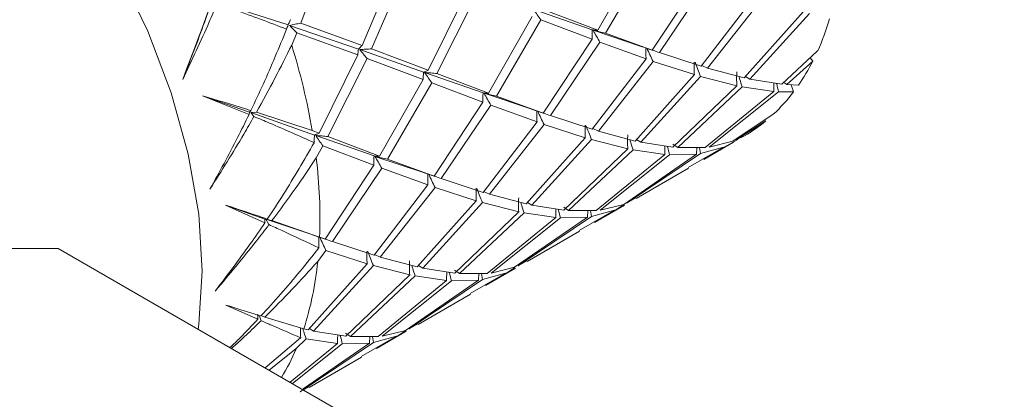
# Model space of a CAD drawing. Header units: millimetres. Extents: x 13381 to 13678, y 211 to 627.
# Tile 11 of 51: x 13533.11 to 13546.41, y 338.41 to 343.53. Entities that reach past the tile are written whole.
import ezdxf

# ---------------------------------------------------------------- set-up
doc = ezdxf.new("R2010")
doc.units = ezdxf.units.MM
doc.header["$LTSCALE"] = 0.3

msp = doc.modelspace()

# ---------------------------------------------------------------- linework, layer by layer
at = {"color": 7, "linetype": 'Continuous', "lineweight": 15}
for p, q in [((13536.907, 343.484), (13537.306, 344.554)), ((13541.508, 344.421), (13540.92, 343.389)), ((13541.027, 343.349), (13541.625, 344.376)), ((13538.191, 344.252), (13537.736, 343.183)), ((13537.865, 343.135), (13538.328, 344.204)), ((13542.317, 344.116), (13541.657, 343.119)), ((13541.753, 343.085), (13542.423, 344.076)), ((13539.15, 343.904), (13538.63, 342.848)), ((13538.748, 342.803), (13539.277, 343.856)), ((13543.046, 343.85), (13542.318, 342.9)), ((13536.739, 343.458), (13535.736, 343.779)), ((13542.403, 342.875), (13543.141, 343.817)), ((13540.036, 343.571), (13539.446, 342.538)), ((13540.844, 343.391), (13540.055, 343.668)), ((13540.92, 343.389), (13540.22, 343.653)), ((13543.698, 343.638), (13542.899, 342.743)), ((13542.974, 342.727), (13543.782, 343.613)), ((13537.689, 343.133), (13536.756, 343.452)), ((13537.736, 343.183), (13536.907, 343.484)), ((13539.554, 342.498), (13540.152, 343.526)), ((13540.152, 343.526), (13540.844, 343.265)), ((13536.717, 343.402), (13536.717, 343.401)), ((13536.717, 343.402), (13536.717, 343.402)), ((13536.786, 343.186), (13536.855, 343.353)), ((13536.855, 343.353), (13537.677, 343.053)), ((13541.508, 343.168), (13540.858, 343.386)), ((13541.657, 343.119), (13541.027, 343.349)), ((13540.844, 343.265), (13540.184, 342.268)), ((13540.28, 342.235), (13540.95, 343.226)), ((13540.95, 343.226), (13541.573, 343)), ((13537.677, 343.053), (13537.157, 341.997)), ((13538.568, 342.823), (13537.705, 343.127)), ((13538.63, 342.848), (13537.865, 343.135)), ((13541.61, 343.134), (13541.657, 343.119)), ((13542.318, 342.9), (13541.753, 343.085)), ((13543.891, 343.108), (13543.408, 342.659)), ((13537.275, 341.952), (13537.804, 343.006)), ((13537.804, 343.006), (13538.563, 342.72)), ((13541.573, 343), (13540.844, 342.05)), ((13540.93, 342.024), (13541.667, 342.967)), ((13541.667, 342.967), (13542.225, 342.788)), ((13542.403, 342.875), (13542.326, 342.911)), ((13543.473, 342.653), (13543.825, 342.97)), ((13543.825, 342.97), (13543.789, 343.014)), ((13539.371, 342.54), (13538.582, 342.817)), ((13539.446, 342.538), (13538.748, 342.803)), ((13542.225, 342.788), (13541.426, 341.892)), ((13542.899, 342.743), (13542.403, 342.875)), ((13538.563, 342.72), (13537.973, 341.688)), ((13538.08, 341.648), (13538.679, 342.676)), ((13538.679, 342.676), (13539.37, 342.414)), ((13541.501, 341.876), (13542.309, 342.763)), ((13542.309, 342.763), (13542.798, 342.638)), ((13542.974, 342.727), (13542.915, 342.761)), ((13543.408, 342.659), (13542.974, 342.727)), ((13543.473, 342.653), (13543.433, 342.682)), ((13543.631, 342.646), (13543.473, 342.653)), ((13543.564, 342.554), (13543.532, 342.65)), ((13540.043, 342.316), (13539.384, 342.536)), ((13542.798, 342.638), (13541.935, 341.808)), ((13542, 341.803), (13542.871, 342.622)), ((13543.299, 342.562), (13542.371, 341.803)), ((13542.426, 341.81), (13543.363, 342.557)), ((13542.871, 342.622), (13543.299, 342.562)), ((13543.363, 342.557), (13543.564, 342.554)), ((13536.209, 342.249), (13535.582, 342.501)), ((13536.216, 342.282), (13535.582, 342.501)), ((13539.37, 342.414), (13538.712, 341.418)), ((13538.807, 341.384), (13539.476, 342.375)), ((13539.476, 342.375), (13540.1, 342.15)), ((13540.184, 342.268), (13539.554, 342.498)), ((13536.209, 342.249), (13536.216, 342.282)), ((13536.308, 342.281), (13536.232, 342.276)), ((13536.232, 342.276), (13536.275, 342.222)), ((13537.095, 341.973), (13536.232, 342.276)), ((13536.308, 342.281), (13537.063, 342.033)), ((13540.133, 342.285), (13540.184, 342.268)), ((13543.292, 342.253), (13542.744, 341.888)), ((13540.1, 342.15), (13539.371, 341.199)), ((13539.457, 341.174), (13540.195, 342.117)), ((13540.195, 342.117), (13540.751, 341.937)), ((13540.844, 342.05), (13540.28, 342.235)), ((13542.791, 341.907), (13543.189, 342.162)), ((13537.157, 341.997), (13537.063, 342.033)), ((13540.93, 342.024), (13540.853, 342.06)), ((13541.426, 341.892), (13540.93, 342.024)), ((13537.09, 341.87), (13537.089, 341.869)), ((13537.089, 341.87), (13537.09, 341.87)), ((13537.898, 341.69), (13537.11, 341.967)), ((13537.973, 341.688), (13537.275, 341.952)), ((13540.751, 341.937), (13539.953, 341.042)), ((13540.028, 341.026), (13540.836, 341.912)), ((13540.836, 341.912), (13541.325, 341.787)), ((13541.501, 341.876), (13541.442, 341.911)), ((13541.935, 341.808), (13541.501, 341.876)), ((13542, 341.803), (13541.934, 341.85)), ((13542.352, 341.644), (13542.753, 341.876)), ((13542.744, 341.888), (13542.426, 341.81)), ((13542.667, 341.831), (13542.811, 341.911)), ((13542.904, 341.963), (13542.791, 341.907)), ((13537.117, 341.663), (13537.206, 341.826)), ((13537.206, 341.826), (13537.897, 341.564)), ((13541.325, 341.787), (13540.462, 340.958)), ((13540.527, 340.952), (13541.398, 341.772)), ((13541.826, 341.711), (13540.898, 340.953)), ((13542.255, 341.716), (13541.271, 341.037)), ((13541.318, 341.057), (13542.309, 341.723)), ((13541.398, 341.772), (13541.826, 341.711)), ((13541.889, 341.707), (13542.255, 341.716)), ((13542.371, 341.803), (13542, 341.803)), ((13542.621, 341.81), (13542.142, 341.535)), ((13542.255, 341.716), (13542.258, 341.803)), ((13542.295, 341.803), (13542.309, 341.723)), ((13542.309, 341.723), (13542.621, 341.81)), ((13542.347, 341.652), (13542.667, 341.831)), ((13538.567, 341.466), (13537.911, 341.685)), ((13538.712, 341.418), (13538.08, 341.648)), ((13540.953, 340.959), (13541.889, 341.707)), ((13537.897, 341.564), (13537.239, 340.568)), ((13537.335, 340.534), (13538.003, 341.525)), ((13538.003, 341.525), (13538.627, 341.3)), ((13541.44, 341.118), (13542.147, 341.526)), ((13538.66, 341.435), (13538.712, 341.418)), ((13539.371, 341.199), (13538.807, 341.384)), ((13538.627, 341.3), (13537.898, 340.349)), ((13537.983, 340.323), (13538.722, 341.266)), ((13538.722, 341.266), (13539.278, 341.086)), ((13539.457, 341.174), (13539.379, 341.21)), ((13539.278, 341.086), (13538.481, 340.192)), ((13538.555, 340.176), (13539.362, 341.062)), ((13539.362, 341.062), (13539.852, 340.937)), ((13539.953, 341.042), (13539.457, 341.174)), ((13540.028, 341.026), (13539.969, 341.06)), ((13541.435, 341.127), (13541.318, 341.057)), ((13536.423, 340.788), (13535.89, 341.027)), ((13536.424, 340.839), (13535.89, 341.027)), ((13539.852, 340.937), (13538.988, 340.107)), ((13539.053, 340.102), (13539.926, 340.922)), ((13539.926, 340.922), (13540.352, 340.861)), ((13540.462, 340.958), (13540.028, 341.026)), ((13540.527, 340.952), (13540.46, 340.999)), ((13540.898, 340.953), (13540.527, 340.952)), ((13541.147, 340.96), (13540.668, 340.685)), ((13540.782, 340.865), (13540.785, 340.953)), ((13540.822, 340.953), (13540.836, 340.873)), ((13540.836, 340.873), (13541.147, 340.96)), ((13540.874, 340.802), (13541.193, 340.98)), ((13540.878, 340.794), (13541.28, 341.025)), ((13541.271, 341.037), (13540.953, 340.959)), ((13541.193, 340.98), (13541.276, 341.033)), ((13536.423, 340.788), (13536.424, 340.839)), ((13536.519, 340.817), (13536.438, 340.835)), ((13536.438, 340.835), (13536.478, 340.763)), ((13537.086, 340.619), (13536.438, 340.835)), ((13536.519, 340.817), (13537.162, 340.595)), ((13540.352, 340.861), (13539.425, 340.103)), ((13539.48, 340.109), (13540.416, 340.856)), ((13540.782, 340.865), (13539.797, 340.187)), ((13539.844, 340.206), (13540.836, 340.873)), ((13540.416, 340.856), (13540.782, 340.865)), ((13539.967, 340.267), (13540.674, 340.675)), ((13537.239, 340.568), (13537.162, 340.595)), ((13537.191, 340.584), (13537.239, 340.568)), ((13537.898, 340.349), (13537.335, 340.534)), ((13533.632, 340.443), (13532.218, 340.443)), ((13533.632, 340.443), (13560.502, 324.931)), ((13537.138, 340.266), (13537.249, 340.416)), ((13537.154, 340.449), (13537.154, 340.448)), ((13537.154, 340.449), (13537.154, 340.449)), ((13537.249, 340.416), (13537.804, 340.236)), ((13537.983, 340.323), (13537.906, 340.359)), ((13538.481, 340.192), (13537.983, 340.323)), ((13539.962, 340.276), (13539.844, 340.206)), ((13537.804, 340.236), (13537.008, 339.342)), ((13537.082, 339.325), (13537.889, 340.211)), ((13537.889, 340.211), (13538.38, 340.087)), ((13538.555, 340.176), (13538.497, 340.21)), ((13538.988, 340.107), (13538.555, 340.176)), ((13539.053, 340.102), (13538.987, 340.149)), ((13539.401, 339.951), (13539.72, 340.13)), ((13539.405, 339.943), (13539.807, 340.175)), ((13539.797, 340.187), (13539.48, 340.109)), ((13539.72, 340.13), (13539.802, 340.183)), ((13538.38, 340.087), (13537.515, 339.256)), ((13537.58, 339.251), (13538.453, 340.072)), ((13538.879, 340.01), (13537.953, 339.253)), ((13538.008, 339.259), (13538.943, 340.006)), ((13539.309, 340.015), (13538.324, 339.336)), ((13538.371, 339.355), (13539.363, 340.023)), ((13538.453, 340.072), (13538.879, 340.01)), ((13538.943, 340.006), (13539.309, 340.015)), ((13539.425, 340.103), (13539.053, 340.102)), ((13539.674, 340.109), (13539.195, 339.835)), ((13539.309, 340.015), (13539.313, 340.102)), ((13539.349, 340.103), (13539.363, 340.023)), ((13539.363, 340.023), (13539.674, 340.109)), ((13538.494, 339.417), (13539.201, 339.825)), ((13536.329, 339.486), (13535.898, 339.678)), ((13536.329, 339.486), (13536.329, 339.554)), ((13536.35, 339.525), (13536.373, 339.466)), ((13536.422, 339.514), (13536.375, 339.535)), ((13536.422, 339.514), (13536.948, 339.356)), ((13537.008, 339.342), (13536.948, 339.356)), ((13537.082, 339.325), (13537.024, 339.36)), ((13537.515, 339.256), (13537.082, 339.325)), ((13537.932, 339.093), (13538.334, 339.324)), ((13538.324, 339.336), (13538.008, 339.259)), ((13538.247, 339.279), (13538.329, 339.332)), ((13538.489, 339.426), (13538.371, 339.355)), ((13536.429, 338.828), (13536.906, 339.236)), ((13536.847, 339.089), (13536.98, 339.221)), ((13536.907, 339.237), (13536.906, 339.236)), ((13536.906, 339.237), (13536.907, 339.237)), ((13536.98, 339.221), (13537.405, 339.159)), ((13537.58, 339.251), (13537.514, 339.298)), ((13537.953, 339.253), (13537.58, 339.251)), ((13538.201, 339.259), (13537.722, 338.984)), ((13537.836, 339.165), (13537.84, 339.252)), ((13537.877, 339.252), (13537.89, 339.173)), ((13537.89, 339.173), (13538.201, 339.259)), ((13537.927, 339.101), (13538.247, 339.279)), ((13536.847, 339.089), (13536.48, 338.799)), ((13537.405, 339.159), (13536.765, 338.635)), ((13536.795, 338.617), (13537.469, 339.155)), ((13536.898, 338.505), (13537.89, 339.173)), ((13537.836, 339.165), (13536.94, 338.547)), ((13537.469, 339.155), (13537.836, 339.165)), ((13537.021, 338.566), (13537.728, 338.975)), ((13537.015, 338.575), (13536.898, 338.505))]:
    msp.add_line(p, q, dxfattribs=at)
at = {"color": 7, "linetype": 'Continuous', "lineweight": 15, "flags": 128}
for points in [[(13535.576, 340.136), (13535.529, 340.906), (13535.389, 341.714), (13535.158, 342.543), (13534.843, 343.375), (13534.448, 344.192), (13533.984, 344.978), (13533.459, 345.714), (13532.885, 346.386), (13532.275, 346.979), (13531.64, 347.481), (13530.995, 347.88), (13530.354, 348.169), (13529.73, 348.341), (13529.136, 348.392), (13528.585, 348.322), (13528.089, 348.132), (13528.032, 348.1)], [(13537.089, 341.869), (13537.089, 341.869), (13537.089, 341.869), (13537.089, 341.869), (13537.089, 341.87), (13537.089, 341.87), (13537.089, 341.87), (13537.089, 341.87), (13537.089, 341.87)], [(13535.52, 339.353), (13535.529, 339.42), (13535.576, 340.136)], [(13536.906, 339.236), (13536.906, 339.236), (13536.906, 339.236), (13536.906, 339.236), (13536.906, 339.236), (13536.906, 339.236), (13536.906, 339.236), (13536.906, 339.237), (13536.906, 339.237)]]:
    msp.add_lwpolyline(points, dxfattribs=at)
at = {"color": 7, "linetype": 'Continuous', "lineweight": 15}
for centre, radius, start, end in [((13540.709, 344.533), 3.487, 335.8794, 343.45), ((13535.692, 343.059), 1.08, 18.432, 18.5144), ((13528.21, 340.516), 8.982, 9.7267, 17.2934), ((13541.322, 344.244), 2.808, 325.3065, 333.0166), ((13541.658, 344.001), 2.393, 313.0662, 322.7973), ((13541.798, 343.848), 2.186, 300.3861, 309.4983), ((13530.584, 340.853), 6.583, 357.7576, 7.0683), ((13537.079, 340.454), 0.0749, 355.5233, 356.4937), ((13532.82, 340.692), 4.339, 342.0553, 354.3542), ((13534.078, 340.258), 3.006, 328.7912, 337.1025)]:
    msp.add_arc(centre, radius, start, end, dxfattribs=at)
for points, knots in [([(13537.497, 350.952), (13537.482, 350.879), (13537.369, 350.332), (13537.138, 349.024), (13536.716, 347.076), (13536.151, 344.937), (13535.593, 343.461), (13535.314, 342.724)], [0, 0, 0, 0, 0.036949, 0.277708, 0.518469, 0.759234, 1, 1, 1, 1]), ([(13535.314, 342.724), (13535.409, 342.966), (13535.546, 343.314), (13535.666, 343.664), (13535.703, 343.771)], [0, 0, 0, 0, 0.695323, 1, 1, 1, 1]), ([(13535.779, 343.745), (13535.744, 343.663), (13535.597, 343.321), (13535.436, 342.982), (13535.314, 342.724)], [0, 0, 0, 0, 0.239604, 1, 1, 1, 1]), ([(13536.717, 343.402), (13536.487, 343.49), (13536.18, 343.606), (13535.859, 343.717), (13535.779, 343.745)], [0, 0, 0, 0, 0.747702, 1, 1, 1, 1]), ([(13540.055, 343.668), (13540.071, 343.644), (13540.103, 343.597), (13540.136, 343.549), (13540.152, 343.526)], [0, 0, 0, 0, 0.499961, 1, 1, 1, 1]), ([(13536.748, 343.485), (13536.743, 343.469), (13536.733, 343.441), (13536.72, 343.414), (13536.714, 343.403)], [0, 0, 0, 0, 0.592355, 1, 1, 1, 1]), ([(13536.717, 343.402), (13536.72, 343.411), (13536.726, 343.429), (13536.734, 343.448), (13536.739, 343.458)], [0, 0, 0, 0, 0.499901, 1, 1, 1, 1]), ([(13536.739, 343.458), (13536.742, 343.467), (13536.752, 343.492), (13536.762, 343.517), (13536.769, 343.533)], [0, 0, 0, 0, 0.38619, 1, 1, 1, 1]), ([(13536.907, 343.484), (13536.882, 343.478), (13536.832, 343.468), (13536.781, 343.457), (13536.756, 343.452)], [0, 0, 0, 0, 0.499993, 1, 1, 1, 1]), ([(13536.756, 343.452), (13536.772, 343.436), (13536.805, 343.402), (13536.838, 343.37), (13536.855, 343.353)], [0, 0, 0, 0, 0.499978, 1, 1, 1, 1]), ([(13536.235, 342.303), (13536.292, 342.423), (13536.463, 342.786), (13536.615, 343.154), (13536.717, 343.401)], [0, 0, 0, 0, 0.330343, 1, 1, 1, 1]), ([(13540.844, 343.265), (13540.843, 343.286), (13540.842, 343.328), (13540.844, 343.37), (13540.844, 343.391)], [0, 0, 0, 0, 0.499894, 1, 1, 1, 1]), ([(13540.844, 343.391), (13540.854, 343.391), (13540.878, 343.39), (13540.904, 343.389), (13540.92, 343.389)], [0, 0, 0, 0, 0.386013, 1, 1, 1, 1]), ([(13541.027, 343.349), (13540.999, 343.355), (13540.943, 343.368), (13540.886, 343.38), (13540.858, 343.386)], [0, 0, 0, 0, 0.499982, 1, 1, 1, 1]), ([(13540.858, 343.386), (13540.873, 343.359), (13540.903, 343.306), (13540.934, 343.252), (13540.95, 343.226)], [0, 0, 0, 0, 0.499973, 1, 1, 1, 1]), ([(13536.786, 343.186), (13536.712, 343.037), (13536.559, 342.733), (13536.393, 342.434), (13536.308, 342.281)], [0, 0, 0, 0, 0.488395, 1, 1, 1, 1]), ([(13537.689, 343.133), (13537.695, 343.139), (13537.71, 343.155), (13537.726, 343.172), (13537.736, 343.183)], [0, 0, 0, 0, 0.386021, 1, 1, 1, 1]), ([(13541.497, 343.171), (13541.527, 343.162), (13541.565, 343.149), (13541.602, 343.137), (13541.61, 343.134)], [0, 0, 0, 0, 0.7950501, 1, 1, 1, 1]), ([(13537.677, 343.053), (13537.678, 343.066), (13537.681, 343.092), (13537.686, 343.119), (13537.689, 343.133)], [0, 0, 0, 0, 0.499897, 1, 1, 1, 1]), ([(13537.865, 343.135), (13537.838, 343.134), (13537.785, 343.131), (13537.732, 343.128), (13537.705, 343.127)], [0, 0, 0, 0, 0.4999898, 1, 1, 1, 1]), ([(13537.705, 343.127), (13537.721, 343.107), (13537.754, 343.066), (13537.787, 343.026), (13537.804, 343.006)], [0, 0, 0, 0, 0.499968, 1, 1, 1, 1]), ([(13541.573, 343), (13541.572, 343.025), (13541.57, 343.074), (13541.57, 343.123), (13541.571, 343.148)], [0, 0, 0, 0, 0.499902, 1, 1, 1, 1]), ([(13541.753, 343.085), (13541.725, 343.095), (13541.668, 343.115), (13541.611, 343.134), (13541.583, 343.144)], [0, 0, 0, 0, 0.499988, 1, 1, 1, 1]), ([(13541.583, 343.144), (13541.597, 343.114), (13541.624, 343.055), (13541.653, 342.996), (13541.667, 342.967)], [0, 0, 0, 0, 0.4999667, 1, 1, 1, 1]), ([(13542.225, 342.788), (13542.224, 342.816), (13542.222, 342.872), (13542.222, 342.928), (13542.223, 342.956)], [0, 0, 0, 0, 0.499909, 1, 1, 1, 1]), ([(13542.234, 342.954), (13542.246, 342.922), (13542.27, 342.858), (13542.296, 342.795), (13542.309, 342.763)], [0, 0, 0, 0, 0.499967, 1, 1, 1, 1]), ([(13538.563, 342.72), (13538.563, 342.737), (13538.563, 342.771), (13538.566, 342.806), (13538.568, 342.823)], [0, 0, 0, 0, 0.499903, 1, 1, 1, 1]), ([(13538.568, 342.823), (13538.575, 342.826), (13538.596, 342.834), (13538.617, 342.842), (13538.63, 342.848)], [0, 0, 0, 0, 0.3862704, 1, 1, 1, 1]), ([(13538.748, 342.803), (13538.72, 342.805), (13538.665, 342.81), (13538.61, 342.815), (13538.582, 342.817)], [0, 0, 0, 0, 0.499994, 1, 1, 1, 1]), ([(13538.582, 342.817), (13538.598, 342.794), (13538.63, 342.746), (13538.663, 342.699), (13538.679, 342.676)], [0, 0, 0, 0, 0.499974, 1, 1, 1, 1]), ([(13542.798, 342.638), (13542.797, 342.669), (13542.796, 342.732), (13542.797, 342.795), (13542.798, 342.826)], [0, 0, 0, 0, 0.499888, 1, 1, 1, 1]), ([(13542.827, 342.762), (13542.831, 342.749), (13542.845, 342.702), (13542.861, 342.656), (13542.871, 342.622)], [0, 0, 0, 0, 0.277792, 1, 1, 1, 1]), ([(13543.299, 342.562), (13543.299, 342.596), (13543.299, 342.634), (13543.301, 342.672), (13543.301, 342.675)], [0, 0, 0, 0, 0.90721, 1, 1, 1, 1]), ([(13543.335, 342.67), (13543.336, 342.667), (13543.345, 342.63), (13543.354, 342.592), (13543.363, 342.557)], [0, 0, 0, 0, 0.069212, 1, 1, 1, 1]), ([(13539.37, 342.414), (13539.37, 342.435), (13539.369, 342.477), (13539.37, 342.519), (13539.371, 342.54)], [0, 0, 0, 0, 0.499898, 1, 1, 1, 1]), ([(13539.371, 342.54), (13539.38, 342.54), (13539.405, 342.539), (13539.431, 342.539), (13539.446, 342.538)], [0, 0, 0, 0, 0.386014, 1, 1, 1, 1]), ([(13539.554, 342.498), (13539.526, 342.505), (13539.469, 342.517), (13539.413, 342.53), (13539.384, 342.536)], [0, 0, 0, 0, 0.499987, 1, 1, 1, 1]), ([(13539.384, 342.536), (13539.399, 342.509), (13539.43, 342.455), (13539.461, 342.402), (13539.476, 342.375)], [0, 0, 0, 0, 0.499968, 1, 1, 1, 1]), ([(13535.582, 342.501), (13535.777, 342.443), (13535.997, 342.378), (13536.211, 342.311), (13536.235, 342.303)], [0, 0, 0, 0, 0.884973, 1, 1, 1, 1]), ([(13535.681, 341.242), (13535.809, 341.473), (13535.992, 341.806), (13536.159, 342.146), (13536.209, 342.249)], [0, 0, 0, 0, 0.695323, 1, 1, 1, 1]), ([(13536.216, 342.282), (13536.221, 342.288), (13536.228, 342.295), (13536.235, 342.303), (13536.235, 342.303)], [0, 0, 0, 0, 0.8915884, 1, 1, 1, 1]), ([(13540.031, 342.319), (13540.059, 342.31), (13540.093, 342.299), (13540.127, 342.287), (13540.133, 342.285)], [0, 0, 0, 0, 0.803662, 1, 1, 1, 1]), ([(13540.1, 342.15), (13540.099, 342.174), (13540.097, 342.224), (13540.097, 342.273), (13540.098, 342.297)], [0, 0, 0, 0, 0.499906, 1, 1, 1, 1]), ([(13540.28, 342.235), (13540.252, 342.244), (13540.195, 342.264), (13540.138, 342.284), (13540.11, 342.293)], [0, 0, 0, 0, 0.499993, 1, 1, 1, 1]), ([(13540.11, 342.293), (13540.124, 342.264), (13540.151, 342.205), (13540.18, 342.146), (13540.195, 342.117)], [0, 0, 0, 0, 0.499965, 1, 1, 1, 1]), ([(13536.275, 342.222), (13536.23, 342.143), (13536.041, 341.812), (13535.837, 341.488), (13535.681, 341.242)], [0, 0, 0, 0, 0.239604, 1, 1, 1, 1]), ([(13537.089, 341.87), (13536.891, 341.958), (13536.626, 342.076), (13536.346, 342.193), (13536.275, 342.222)], [0, 0, 0, 0, 0.747702, 1, 1, 1, 1]), ([(13537.095, 341.973), (13537.103, 341.976), (13537.123, 341.984), (13537.144, 341.992), (13537.157, 341.997)], [0, 0, 0, 0, 0.386188, 1, 1, 1, 1]), ([(13540.751, 341.937), (13540.75, 341.965), (13540.748, 342.022), (13540.749, 342.078), (13540.749, 342.106)], [0, 0, 0, 0, 0.499898, 1, 1, 1, 1]), ([(13540.76, 342.103), (13540.773, 342.071), (13540.797, 342.008), (13540.823, 341.944), (13540.836, 341.912)], [0, 0, 0, 0, 0.499971, 1, 1, 1, 1]), ([(13541.325, 341.787), (13541.324, 341.819), (13541.323, 341.882), (13541.324, 341.944), (13541.325, 341.975)], [0, 0, 0, 0, 0.499902, 1, 1, 1, 1]), ([(13536.456, 340.838), (13536.529, 340.949), (13536.751, 341.286), (13536.954, 341.635), (13537.089, 341.869)], [0, 0, 0, 0, 0.330343, 1, 1, 1, 1]), ([(13537.09, 341.87), (13537.09, 341.887), (13537.09, 341.921), (13537.093, 341.955), (13537.095, 341.973)], [0, 0, 0, 0, 0.499899, 1, 1, 1, 1]), ([(13537.275, 341.952), (13537.248, 341.955), (13537.193, 341.96), (13537.137, 341.965), (13537.11, 341.967)], [0, 0, 0, 0, 0.499993, 1, 1, 1, 1]), ([(13537.11, 341.967), (13537.126, 341.944), (13537.157, 341.896), (13537.19, 341.849), (13537.206, 341.826)], [0, 0, 0, 0, 0.49998, 1, 1, 1, 1]), ([(13541.354, 341.912), (13541.358, 341.899), (13541.372, 341.852), (13541.387, 341.806), (13541.398, 341.772)], [0, 0, 0, 0, 0.277998, 1, 1, 1, 1]), ([(13541.826, 341.711), (13541.826, 341.746), (13541.826, 341.784), (13541.827, 341.821), (13541.827, 341.825)], [0, 0, 0, 0, 0.907079, 1, 1, 1, 1]), ([(13541.862, 341.82), (13541.863, 341.817), (13541.871, 341.779), (13541.881, 341.742), (13541.889, 341.707)], [0, 0, 0, 0, 0.069022, 1, 1, 1, 1]), ([(13537.117, 341.663), (13537.023, 341.523), (13536.83, 341.237), (13536.624, 340.959), (13536.519, 340.817)], [0, 0, 0, 0, 0.488395, 1, 1, 1, 1]), ([(13537.897, 341.564), (13537.896, 341.585), (13537.895, 341.627), (13537.897, 341.669), (13537.898, 341.69)], [0, 0, 0, 0, 0.499895, 1, 1, 1, 1]), ([(13537.898, 341.69), (13537.907, 341.689), (13537.931, 341.688), (13537.957, 341.688), (13537.973, 341.688)], [0, 0, 0, 0, 0.386016, 1, 1, 1, 1]), ([(13538.08, 341.648), (13538.052, 341.654), (13537.996, 341.667), (13537.939, 341.679), (13537.911, 341.685)], [0, 0, 0, 0, 0.499987, 1, 1, 1, 1]), ([(13537.911, 341.685), (13537.926, 341.658), (13537.956, 341.605), (13537.987, 341.551), (13538.003, 341.525)], [0, 0, 0, 0, 0.499973, 1, 1, 1, 1]), ([(13538.553, 341.47), (13538.58, 341.461), (13538.616, 341.45), (13538.652, 341.438), (13538.66, 341.435)], [0, 0, 0, 0, 0.7632328, 1, 1, 1, 1]), ([(13538.627, 341.3), (13538.626, 341.324), (13538.624, 341.373), (13538.625, 341.423), (13538.625, 341.447)], [0, 0, 0, 0, 0.499906, 1, 1, 1, 1]), ([(13538.807, 341.384), (13538.779, 341.394), (13538.722, 341.414), (13538.666, 341.433), (13538.637, 341.443)], [0, 0, 0, 0, 0.499994, 1, 1, 1, 1]), ([(13538.637, 341.443), (13538.651, 341.414), (13538.679, 341.355), (13538.708, 341.296), (13538.722, 341.266)], [0, 0, 0, 0, 0.49998, 1, 1, 1, 1]), ([(13539.278, 341.086), (13539.277, 341.115), (13539.275, 341.171), (13539.276, 341.227), (13539.276, 341.255)], [0, 0, 0, 0, 0.499903, 1, 1, 1, 1]), ([(13539.287, 341.253), (13539.299, 341.221), (13539.324, 341.157), (13539.349, 341.094), (13539.362, 341.062)], [0, 0, 0, 0, 0.499964, 1, 1, 1, 1]), ([(13539.852, 340.937), (13539.852, 340.969), (13539.85, 341.032), (13539.852, 341.094), (13539.852, 341.125)], [0, 0, 0, 0, 0.499906, 1, 1, 1, 1]), ([(13539.881, 341.061), (13539.885, 341.048), (13539.899, 341.002), (13539.915, 340.955), (13539.926, 340.922)], [0, 0, 0, 0, 0.278113, 1, 1, 1, 1]), ([(13535.89, 341.027), (13536.06, 340.971), (13536.251, 340.907), (13536.435, 340.845), (13536.456, 340.838)], [0, 0, 0, 0, 0.884973, 1, 1, 1, 1]), ([(13540.352, 340.861), (13540.352, 340.895), (13540.352, 340.933), (13540.354, 340.971), (13540.354, 340.974)], [0, 0, 0, 0, 0.9065254, 1, 1, 1, 1]), ([(13540.389, 340.969), (13540.389, 340.966), (13540.398, 340.929), (13540.407, 340.891), (13540.416, 340.856)], [0, 0, 0, 0, 0.069255, 1, 1, 1, 1]), ([(13535.752, 339.866), (13535.912, 340.076), (13536.143, 340.378), (13536.357, 340.692), (13536.423, 340.788)], [0, 0, 0, 0, 0.695322, 1, 1, 1, 1]), ([(13536.424, 340.839), (13536.434, 340.839), (13536.444, 340.838), (13536.455, 340.838), (13536.456, 340.838)], [0, 0, 0, 0, 0.891606, 1, 1, 1, 1]), ([(13536.478, 340.763), (13536.422, 340.689), (13536.189, 340.384), (13535.94, 340.089), (13535.752, 339.866)], [0, 0, 0, 0, 0.239604, 1, 1, 1, 1]), ([(13537.154, 340.449), (13536.991, 340.526), (13536.773, 340.628), (13536.537, 340.736), (13536.478, 340.763)], [0, 0, 0, 0, 0.747702, 1, 1, 1, 1]), ([(13537.073, 340.622), (13537.103, 340.613), (13537.143, 340.6), (13537.182, 340.587), (13537.191, 340.583)], [0, 0, 0, 0, 0.762938, 1, 1, 1, 1]), ([(13537.154, 340.449), (13537.153, 340.474), (13537.151, 340.523), (13537.152, 340.572), (13537.152, 340.597)], [0, 0, 0, 0, 0.499901, 1, 1, 1, 1]), ([(13537.335, 340.534), (13537.306, 340.544), (13537.25, 340.564), (13537.193, 340.583), (13537.164, 340.593)], [0, 0, 0, 0, 0.499985, 1, 1, 1, 1]), ([(13537.164, 340.593), (13537.178, 340.563), (13537.206, 340.504), (13537.235, 340.446), (13537.249, 340.416)], [0, 0, 0, 0, 0.4999791, 1, 1, 1, 1]), ([(13536.37, 339.53), (13536.459, 339.628), (13536.731, 339.924), (13536.984, 340.238), (13537.154, 340.448)], [0, 0, 0, 0, 0.330343, 1, 1, 1, 1]), ([(13537.804, 340.236), (13537.803, 340.264), (13537.801, 340.321), (13537.802, 340.377), (13537.803, 340.405)], [0, 0, 0, 0, 0.499895, 1, 1, 1, 1]), ([(13537.813, 340.402), (13537.826, 340.37), (13537.85, 340.306), (13537.876, 340.243), (13537.889, 340.211)], [0, 0, 0, 0, 0.499969, 1, 1, 1, 1]), ([(13537.138, 340.266), (13537.024, 340.14), (13536.791, 339.884), (13536.547, 339.639), (13536.422, 339.514)], [0, 0, 0, 0, 0.488395, 1, 1, 1, 1]), ([(13538.38, 340.087), (13538.379, 340.118), (13538.378, 340.181), (13538.379, 340.244), (13538.379, 340.275)], [0, 0, 0, 0, 0.499904, 1, 1, 1, 1]), ([(13538.408, 340.211), (13538.412, 340.198), (13538.427, 340.152), (13538.442, 340.105), (13538.453, 340.072)], [0, 0, 0, 0, 0.277685, 1, 1, 1, 1]), ([(13538.879, 340.01), (13538.879, 340.045), (13538.879, 340.083), (13538.88, 340.12), (13538.881, 340.124)], [0, 0, 0, 0, 0.905653, 1, 1, 1, 1]), ([(13538.915, 340.119), (13538.916, 340.116), (13538.925, 340.078), (13538.934, 340.041), (13538.943, 340.006)], [0, 0, 0, 0, 0.069861, 1, 1, 1, 1]), ([(13535.898, 339.678), (13536.04, 339.633), (13536.2, 339.582), (13536.352, 339.535), (13536.37, 339.53)], [0, 0, 0, 0, 0.884973, 1, 1, 1, 1]), ([(13535.952, 339.104), (13535.998, 339.147), (13536.127, 339.27), (13536.25, 339.401), (13536.329, 339.486)], [0, 0, 0, 0, 0.355017, 1, 1, 1, 1]), ([(13536.373, 339.466), (13536.307, 339.402), (13536.176, 339.274), (13536.039, 339.152), (13535.971, 339.092)], [0, 0, 0, 0, 0.503995, 1, 1, 1, 1]), ([(13536.906, 339.237), (13536.779, 339.291), (13536.608, 339.363), (13536.421, 339.445), (13536.373, 339.466)], [0, 0, 0, 0, 0.747702, 1, 1, 1, 1]), ([(13536.907, 339.237), (13536.906, 339.268), (13536.905, 339.312), (13536.906, 339.356), (13536.906, 339.368)], [0, 0, 0, 0, 0.71525, 1, 1, 1, 1]), ([(13536.936, 339.359), (13536.94, 339.347), (13536.954, 339.301), (13536.969, 339.255), (13536.98, 339.221)], [0, 0, 0, 0, 0.268625, 1, 1, 1, 1]), ([(13537.405, 339.159), (13537.405, 339.194), (13537.406, 339.232), (13537.407, 339.27), (13537.407, 339.274)], [0, 0, 0, 0, 0.90463, 1, 1, 1, 1]), ([(13537.442, 339.268), (13537.442, 339.265), (13537.451, 339.228), (13537.461, 339.19), (13537.469, 339.155)], [0, 0, 0, 0, 0.070693, 1, 1, 1, 1])]:
    msp.add_open_spline(points, degree=3, knots=knots, dxfattribs=at)

doc.saveas('drawing.dxf')
